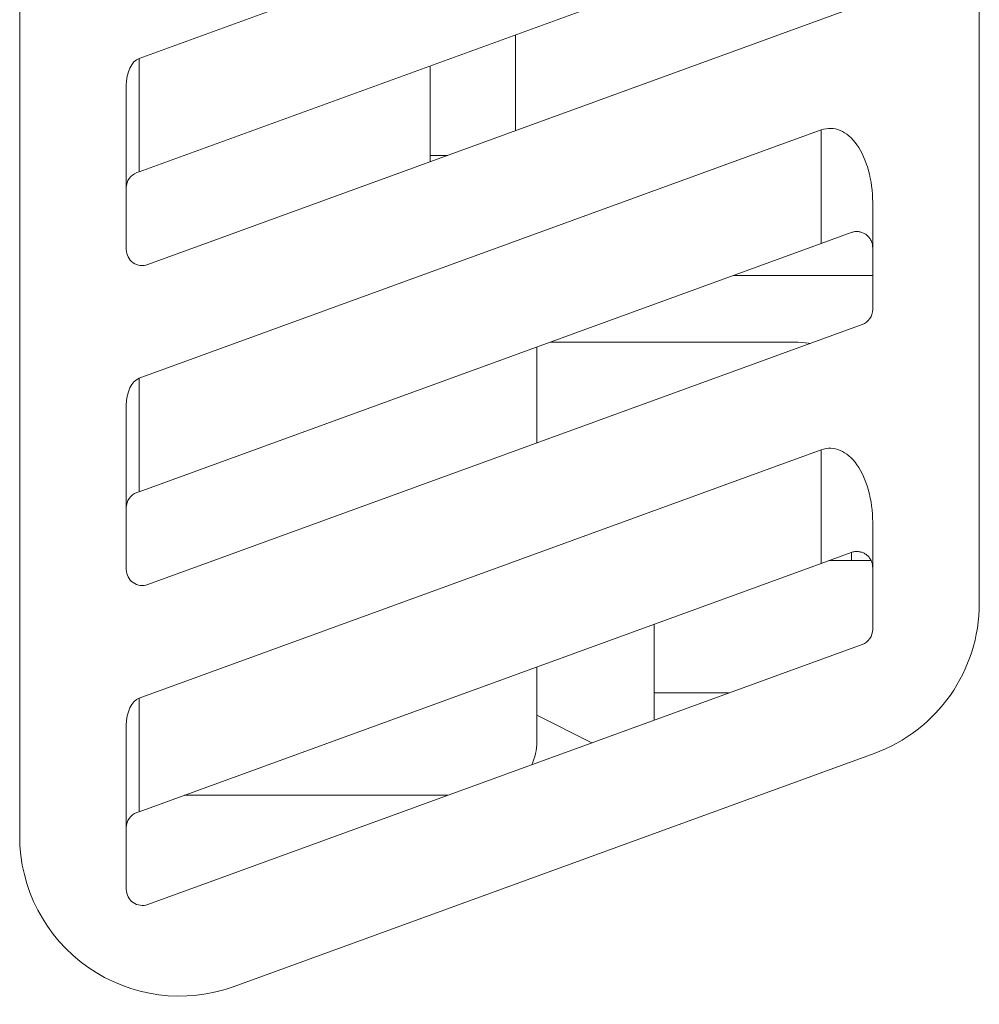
# Model space of a CAD drawing. Header units: millimetres. Extents: x -420 to 420, y -297 to 297.
# Tile 36 of 141: x -24 to -8, y -101 to -84. Entities that reach past the tile are written whole.
import ezdxf

# ---------------------------------------------------------------- set-up
doc = ezdxf.new("R2010")
doc.units = ezdxf.units.MM
doc.header["$MEASUREMENT"] = 0
doc.layers.add('layer 1', color=7, linetype='Continuous')

msp = doc.modelspace()

# ---------------------------------------------------------------- linework, layer by layer
at = {"layer": 'layer 1', "color": 7, "lineweight": 9}
for points in [[(-7.5567, -70.6429), (-7.5567, -70.6429), (-7.5567, -94.3202), (-7.5567, -94.3202)], [(-24.195, -98.3574), (-24.195, -98.3574), (-24.195, -74.6803), (-24.195, -74.6803)], [(-22.126, -84.8739), (-22.126, -84.8739), (-10.2967, -80.5684), (-10.2967, -80.5684)], [(-10.2967, -82.5358), (-10.2967, -82.5358), (-22.126, -86.8412), (-22.126, -86.8412)], [(-21.9742, -88.4498), (-21.9742, -88.4498), (-9.5879, -83.9416), (-9.5879, -83.9416)], [(-15.5986, -84.4655), (-15.5986, -84.4655), (-15.5986, -86.1293), (-15.5986, -86.1293)], [(-22.126, -84.8739), (-22.2544, -84.9206), (-22.3463, -85.1173), (-22.3463, -85.3451)], [(-22.126, -84.8739), (-22.2544, -84.9206), (-22.3463, -85.1173), (-22.3463, -85.3451)], [(-22.126, -84.8739), (-22.2544, -84.9206), (-22.3463, -85.1173), (-22.3463, -85.3451)], [(-22.126, -84.8739), (-22.2544, -84.9206), (-22.3463, -85.1173), (-22.3463, -85.3451)], [(-22.126, -84.8739), (-22.2544, -84.9206), (-22.3463, -85.1173), (-22.3463, -85.3451)], [(-22.126, -84.8739), (-22.2544, -84.9206), (-22.3463, -85.1173), (-22.3463, -85.3451)], [(-22.126, -84.8739), (-22.2544, -84.9206), (-22.3463, -85.1173), (-22.3463, -85.3451)], [(-22.126, -84.8739), (-22.2544, -84.9206), (-22.3463, -85.1173), (-22.3463, -85.3451)], [(-22.126, -84.8739), (-22.2544, -84.9206), (-22.3463, -85.1173), (-22.3463, -85.3451)], [(-22.126, -84.8739), (-22.2544, -84.9206), (-22.3463, -85.1173), (-22.3463, -85.3451)], [(-22.126, -84.8739), (-22.2544, -84.9206), (-22.3463, -85.1173), (-22.3463, -85.3451)], [(-22.126, -84.8739), (-22.2544, -84.9206), (-22.3463, -85.1173), (-22.3463, -85.3451)], [(-22.126, -84.8739), (-22.2544, -84.9206), (-22.3463, -85.1173), (-22.3463, -85.3451)], [(-22.126, -84.8739), (-22.2544, -84.9206), (-22.3463, -85.1173), (-22.3463, -85.3451)], [(-22.126, -84.8739), (-22.2544, -84.9206), (-22.3463, -85.1173), (-22.3463, -85.3451)], [(-22.126, -84.874), (-22.2544, -84.9206), (-22.3463, -85.1173), (-22.3463, -85.3451)], [(-22.126, -84.874), (-22.2544, -84.9206), (-22.3463, -85.1173), (-22.3463, -85.3451)], [(-22.126, -84.874), (-22.2544, -84.9206), (-22.3463, -85.1173), (-22.3463, -85.3451)], [(-22.126, -84.874), (-22.2544, -84.9206), (-22.3463, -85.1173), (-22.3463, -85.3451)], [(-22.126, -84.874), (-22.2544, -84.9206), (-22.3463, -85.1173), (-22.3463, -85.3451)], [(-22.126, -84.874), (-22.2544, -84.9206), (-22.3463, -85.1173), (-22.3463, -85.3451)], [(-22.126, -84.8739), (-22.126, -84.8739), (-22.126, -84.874), (-22.126, -84.874)], [(-22.126, -84.8739), (-22.126, -84.8739), (-22.126, -86.8412), (-22.126, -86.8412)], [(-17.0775, -85.0038), (-17.0775, -85.0038), (-17.0775, -86.5562), (-17.0775, -86.5562)], [(-22.3463, -85.3451), (-22.3463, -85.3451), (-22.3463, -85.3451), (-22.3463, -85.3451)], [(-22.3463, -85.3451), (-22.3463, -85.3451), (-22.3463, -88.1893), (-22.3463, -88.1893)], [(-22.126, -90.42), (-22.126, -90.42), (-10.2967, -86.1145), (-10.2967, -86.1145)], [(-10.2967, -86.1145), (-10.2967, -86.1145), (-10.2967, -86.1145), (-10.2967, -86.1145)], [(-10.2967, -88.0819), (-10.2967, -88.0819), (-10.2967, -86.1145), (-10.2967, -86.1145)], [(-9.6786, -86.3744), (-9.6786, -86.3744), (-9.6786, -86.3744), (-9.6786, -86.3744)], [(-17.0775, -86.6677), (-17.0775, -86.6677), (-17.0775, -86.5562), (-17.0775, -86.5562)], [(-17.0775, -86.5562), (-17.0775, -86.5562), (-16.7714, -86.5562), (-16.7714, -86.5562)], [(-22.1639, -86.8551), (-22.2735, -86.8949), (-22.3463, -86.9991), (-22.3463, -87.1156)], [(-22.126, -86.8412), (-22.126, -86.8412), (-22.1639, -86.8551), (-22.1639, -86.8551)], [(-9.4054, -89.2272), (-9.4054, -89.2272), (-9.4054, -87.3709), (-9.4054, -87.3709)], [(-9.4054, -87.3709), (-9.4054, -87.3709), (-9.4054, -87.3709), (-9.4054, -87.3709)], [(-9.7775, -87.893), (-9.7775, -87.893), (-10.2967, -88.0819), (-10.2967, -88.0819)], [(-10.2967, -88.0819), (-10.2967, -88.0819), (-22.126, -92.3874), (-22.126, -92.3874)], [(-11.8191, -88.636), (-11.8191, -88.636), (-9.4054, -88.636), (-9.4054, -88.636)], [(-9.5879, -89.4877), (-9.4782, -89.4479), (-9.4054, -89.3436), (-9.4054, -89.2272)], [(-21.9742, -93.9959), (-21.9742, -93.9959), (-9.5879, -89.4877), (-9.5879, -89.4877)], [(-15.2288, -89.877), (-15.2288, -89.877), (-15.2288, -91.5408), (-15.2288, -91.5408)], [(-10.6995, -89.7914), (-10.6995, -89.7914), (-14.9937, -89.7914), (-14.9937, -89.7914)], [(-22.126, -90.42), (-22.2544, -90.4667), (-22.3463, -90.6634), (-22.3463, -90.8912)], [(-22.126, -90.42), (-22.2544, -90.4667), (-22.3463, -90.6634), (-22.3463, -90.8912)], [(-22.126, -90.42), (-22.2544, -90.4667), (-22.3463, -90.6634), (-22.3463, -90.8912)], [(-22.126, -90.42), (-22.2544, -90.4667), (-22.3463, -90.6634), (-22.3463, -90.8912)], [(-22.126, -90.42), (-22.2544, -90.4667), (-22.3463, -90.6634), (-22.3463, -90.8912)], [(-22.126, -90.42), (-22.2544, -90.4667), (-22.3463, -90.6634), (-22.3463, -90.8912)], [(-22.126, -90.42), (-22.2544, -90.4667), (-22.3463, -90.6634), (-22.3463, -90.8912)], [(-22.126, -90.42), (-22.2544, -90.4667), (-22.3463, -90.6634), (-22.3463, -90.8912)], [(-22.126, -90.42), (-22.2544, -90.4667), (-22.3463, -90.6634), (-22.3463, -90.8912)], [(-22.126, -90.42), (-22.2544, -90.4667), (-22.3463, -90.6634), (-22.3463, -90.8912)], [(-22.126, -90.42), (-22.2544, -90.4667), (-22.3463, -90.6634), (-22.3463, -90.8912)], [(-22.126, -90.42), (-22.2544, -90.4667), (-22.3463, -90.6634), (-22.3463, -90.8912)], [(-22.126, -90.42), (-22.2544, -90.4667), (-22.3463, -90.6634), (-22.3463, -90.8912)], [(-22.126, -90.42), (-22.2544, -90.4667), (-22.3463, -90.6634), (-22.3463, -90.8912)], [(-22.126, -90.42), (-22.2544, -90.4667), (-22.3463, -90.6634), (-22.3463, -90.8912)], [(-22.126, -90.4201), (-22.2544, -90.4667), (-22.3463, -90.6634), (-22.3463, -90.8912)], [(-22.126, -90.4201), (-22.2544, -90.4667), (-22.3463, -90.6634), (-22.3463, -90.8912)], [(-22.126, -90.4201), (-22.2544, -90.4667), (-22.3463, -90.6634), (-22.3463, -90.8912)], [(-22.126, -90.4201), (-22.2544, -90.4667), (-22.3463, -90.6634), (-22.3463, -90.8912)], [(-22.126, -90.4201), (-22.2544, -90.4667), (-22.3463, -90.6634), (-22.3463, -90.8912)], [(-22.126, -90.4201), (-22.2544, -90.4667), (-22.3463, -90.6634), (-22.3463, -90.8912)], [(-22.126, -90.42), (-22.126, -90.42), (-22.126, -90.4201), (-22.126, -90.4201)], [(-22.126, -90.42), (-22.126, -90.42), (-22.126, -92.3874), (-22.126, -92.3874)], [(-22.3463, -90.8912), (-22.3463, -90.8912), (-22.3463, -90.8912), (-22.3463, -90.8912)], [(-22.3463, -90.8912), (-22.3463, -90.8912), (-22.3463, -93.7354), (-22.3463, -93.7354)], [(-22.126, -95.9661), (-22.126, -95.9661), (-10.2967, -91.6606), (-10.2967, -91.6606)], [(-10.2967, -91.6606), (-10.2967, -91.6606), (-10.2967, -91.6606), (-10.2967, -91.6606)], [(-10.2967, -93.628), (-10.2967, -93.628), (-10.2967, -91.6606), (-10.2967, -91.6606)], [(-9.6786, -91.9206), (-9.6786, -91.9206), (-9.6786, -91.9206), (-9.6786, -91.9206)], [(-22.1639, -92.4012), (-22.2735, -92.441), (-22.3463, -92.5452), (-22.3463, -92.6617)], [(-22.126, -92.3874), (-22.126, -92.3874), (-22.1639, -92.4012), (-22.1639, -92.4012)], [(-9.4054, -94.7733), (-9.4054, -94.7733), (-9.4054, -92.917), (-9.4054, -92.917)], [(-9.4054, -92.917), (-9.4054, -92.917), (-9.4054, -92.917), (-9.4054, -92.917)], [(-9.7775, -93.4391), (-9.7775, -93.4391), (-10.2967, -93.628), (-10.2967, -93.628)], [(-9.7751, -93.5812), (-9.7751, -93.5812), (-9.7751, -93.4385), (-9.7751, -93.4385)], [(-10.2967, -93.628), (-10.2967, -93.628), (-22.126, -97.9335), (-22.126, -97.9335)], [(-10.1684, -93.5812), (-10.1684, -93.5812), (-9.4342, -93.5812), (-9.4342, -93.5812)], [(-9.3814, -96.9259), (-8.2858, -96.5273), (-7.5567, -95.486), (-7.5567, -94.3202)], [(-13.1952, -95.8749), (-13.1952, -95.8749), (-13.1952, -94.6829), (-13.1952, -94.6829)], [(-9.5879, -95.0338), (-9.4782, -94.994), (-9.4054, -94.8898), (-9.4054, -94.7733)], [(-21.9742, -99.542), (-21.9742, -99.542), (-9.5879, -95.0338), (-9.5879, -95.0338)], [(-15.2288, -95.4231), (-15.2288, -95.4231), (-15.2288, -96.724), (-15.2288, -96.724)], [(-13.1952, -95.8749), (-13.1952, -95.8749), (-11.8987, -95.8749), (-11.8987, -95.8749)], [(-13.1952, -96.3467), (-13.1952, -96.3467), (-13.1952, -95.8749), (-13.1952, -95.8749)], [(-22.126, -95.9661), (-22.2544, -96.0128), (-22.3463, -96.2095), (-22.3463, -96.4373)], [(-22.126, -95.9661), (-22.2544, -96.0128), (-22.3463, -96.2095), (-22.3463, -96.4373)], [(-22.126, -95.9661), (-22.2544, -96.0128), (-22.3463, -96.2095), (-22.3463, -96.4373)], [(-22.126, -95.9661), (-22.2544, -96.0128), (-22.3463, -96.2095), (-22.3463, -96.4373)], [(-22.126, -95.9661), (-22.2544, -96.0128), (-22.3463, -96.2095), (-22.3463, -96.4373)], [(-22.126, -95.9661), (-22.2544, -96.0128), (-22.3463, -96.2095), (-22.3463, -96.4373)], [(-22.126, -95.9661), (-22.2544, -96.0128), (-22.3463, -96.2095), (-22.3463, -96.4373)], [(-22.126, -95.9661), (-22.2544, -96.0128), (-22.3463, -96.2095), (-22.3463, -96.4373)], [(-22.126, -95.9661), (-22.2544, -96.0128), (-22.3463, -96.2095), (-22.3463, -96.4373)], [(-22.126, -95.9661), (-22.2544, -96.0128), (-22.3463, -96.2095), (-22.3463, -96.4373)], [(-22.126, -95.9661), (-22.2544, -96.0128), (-22.3463, -96.2095), (-22.3463, -96.4373)], [(-22.126, -95.9661), (-22.2544, -96.0128), (-22.3463, -96.2095), (-22.3463, -96.4373)], [(-22.126, -95.9661), (-22.2544, -96.0128), (-22.3463, -96.2095), (-22.3463, -96.4373)], [(-22.126, -95.9661), (-22.2544, -96.0128), (-22.3463, -96.2095), (-22.3463, -96.4373)], [(-22.126, -95.9661), (-22.2544, -96.0128), (-22.3463, -96.2095), (-22.3463, -96.4373)], [(-22.126, -95.9663), (-22.2544, -96.0128), (-22.3463, -96.2095), (-22.3463, -96.4373)], [(-22.126, -95.9663), (-22.2544, -96.0128), (-22.3463, -96.2095), (-22.3463, -96.4373)], [(-22.126, -95.9663), (-22.2544, -96.0128), (-22.3463, -96.2095), (-22.3463, -96.4373)], [(-22.126, -95.9663), (-22.2544, -96.0128), (-22.3463, -96.2095), (-22.3463, -96.4373)], [(-22.126, -95.9663), (-22.2544, -96.0128), (-22.3463, -96.2095), (-22.3463, -96.4373)], [(-22.126, -95.9663), (-22.2544, -96.0128), (-22.3463, -96.2095), (-22.3463, -96.4373)], [(-22.126, -95.9661), (-22.126, -95.9661), (-22.126, -95.9663), (-22.126, -95.9663)], [(-22.126, -95.9661), (-22.126, -95.9661), (-22.126, -97.9335), (-22.126, -97.9335)], [(-14.2738, -96.7394), (-14.2738, -96.7394), (-15.2288, -96.2619), (-15.2288, -96.2619)], [(-22.3463, -96.4373), (-22.3463, -96.4373), (-22.3463, -96.4373), (-22.3463, -96.4373)], [(-22.3463, -96.4373), (-22.3463, -96.4373), (-22.3463, -99.2815), (-22.3463, -99.2815)], [(-15.3176, -97.1193), (-15.2591, -96.9956), (-15.2288, -96.8607), (-15.2288, -96.724)], [(-9.3814, -96.9259), (-9.3814, -96.9259), (-20.4736, -100.9633), (-20.4736, -100.9633)], [(-21.3427, -97.6484), (-21.3427, -97.6484), (-16.7714, -97.6484), (-16.7714, -97.6484)], [(-22.1639, -97.9473), (-22.2735, -97.9871), (-22.3463, -98.0913), (-22.3463, -98.2078)], [(-22.126, -97.9335), (-22.126, -97.9335), (-22.1639, -97.9473), (-22.1639, -97.9473)]]:
    msp.add_open_spline(points, degree=3, dxfattribs=at)
for points, knots in [([(-9.4054, -87.3709), (-9.4054, -86.9842), (-9.5058, -86.6181), (-9.6786, -86.3744), (-9.6786, -86.3744), (-9.8517, -86.1306), (-10.0787, -86.0352), (-10.2967, -86.1145)], [0, 0, 0, 0, 0.3333333, 0.3333333, 0.3333333, 0.3333333, 1, 1, 1, 1]), ([(-9.4054, -87.3709), (-9.4054, -86.9842), (-9.5058, -86.6181), (-9.6786, -86.3744), (-9.6786, -86.3744), (-9.8517, -86.1306), (-10.0787, -86.0352), (-10.2967, -86.1145)], [0, 0, 0, 0, 0.3333333, 0.3333333, 0.3333333, 0.3333333, 1, 1, 1, 1]), ([(-9.4054, -87.3709), (-9.4054, -86.9842), (-9.5058, -86.6181), (-9.6786, -86.3744), (-9.6786, -86.3744), (-9.8517, -86.1306), (-10.0787, -86.0352), (-10.2967, -86.1145)], [0, 0, 0, 0, 0.3333333, 0.3333333, 0.3333333, 0.3333333, 1, 1, 1, 1]), ([(-9.4054, -87.3709), (-9.4054, -86.9842), (-9.5058, -86.6181), (-9.6786, -86.3744), (-9.6786, -86.3744), (-9.8517, -86.1306), (-10.0787, -86.0352), (-10.2967, -86.1145)], [0, 0, 0, 0, 0.3333333, 0.3333333, 0.3333333, 0.3333333, 1, 1, 1, 1]), ([(-9.4054, -87.3709), (-9.4054, -86.9842), (-9.5058, -86.6181), (-9.6786, -86.3744), (-9.6786, -86.3744), (-9.8517, -86.1306), (-10.0787, -86.0352), (-10.2967, -86.1145)], [0, 0, 0, 0, 0.3333333, 0.3333333, 0.3333333, 0.3333333, 1, 1, 1, 1]), ([(-9.4054, -87.3709), (-9.4054, -86.9842), (-9.5058, -86.6181), (-9.6786, -86.3744), (-9.6786, -86.3744), (-9.8517, -86.1306), (-10.0787, -86.0352), (-10.2967, -86.1145)], [0, 0, 0, 0, 0.3333333, 0.3333333, 0.3333333, 0.3333333, 1, 1, 1, 1]), ([(-9.4054, -87.3709), (-9.4054, -86.9842), (-9.5058, -86.6181), (-9.6786, -86.3744), (-9.6786, -86.3744), (-9.8517, -86.1306), (-10.0787, -86.0352), (-10.2967, -86.1145)], [0, 0, 0, 0, 0.3333333, 0.3333333, 0.3333333, 0.3333333, 1, 1, 1, 1]), ([(-9.4054, -87.3709), (-9.4054, -86.9842), (-9.5058, -86.6181), (-9.6786, -86.3744), (-9.6786, -86.3744), (-9.8517, -86.1306), (-10.0787, -86.0352), (-10.2967, -86.1145)], [0, 0, 0, 0, 0.3333333, 0.3333333, 0.3333333, 0.3333333, 1, 1, 1, 1]), ([(-9.4054, -87.3709), (-9.4054, -86.9842), (-9.5058, -86.6181), (-9.6786, -86.3744), (-9.6786, -86.3744), (-9.8517, -86.1306), (-10.0787, -86.0352), (-10.2967, -86.1145)], [0, 0, 0, 0, 0.3333333, 0.3333333, 0.3333333, 0.3333333, 1, 1, 1, 1]), ([(-9.4054, -87.3709), (-9.4054, -86.9842), (-9.5058, -86.6181), (-9.6786, -86.3744), (-9.6786, -86.3744), (-9.8517, -86.1306), (-10.0787, -86.0352), (-10.2967, -86.1145)], [0, 0, 0, 0, 0.3333333, 0.3333333, 0.3333333, 0.3333333, 1, 1, 1, 1]), ([(-9.4054, -87.3709), (-9.4054, -86.9842), (-9.5058, -86.6181), (-9.6786, -86.3744), (-9.6786, -86.3744), (-9.8517, -86.1306), (-10.0787, -86.0352), (-10.2967, -86.1145)], [0, 0, 0, 0, 0.3333333, 0.3333333, 0.3333333, 0.3333333, 1, 1, 1, 1]), ([(-9.4054, -87.3709), (-9.4054, -86.9842), (-9.5058, -86.6181), (-9.6786, -86.3744), (-9.6786, -86.3744), (-9.8517, -86.1306), (-10.0787, -86.0352), (-10.2967, -86.1145)], [0, 0, 0, 0, 0.3333333, 0.3333333, 0.3333333, 0.3333333, 1, 1, 1, 1]), ([(-9.4054, -87.3709), (-9.4054, -86.9842), (-9.5058, -86.6181), (-9.6786, -86.3744), (-9.6786, -86.3744), (-9.8517, -86.1306), (-10.0787, -86.0352), (-10.2967, -86.1145)], [0, 0, 0, 0, 0.3333333, 0.3333333, 0.3333333, 0.3333333, 1, 1, 1, 1]), ([(-9.4054, -87.3709), (-9.4054, -86.9842), (-9.5058, -86.6181), (-9.6786, -86.3744), (-9.6786, -86.3744), (-9.8517, -86.1306), (-10.0787, -86.0352), (-10.2967, -86.1145)], [0, 0, 0, 0, 0.3333333, 0.3333333, 0.3333333, 0.3333333, 1, 1, 1, 1]), ([(-9.4054, -87.3709), (-9.4054, -86.9842), (-9.5058, -86.6181), (-9.6786, -86.3744), (-9.6786, -86.3744), (-9.8517, -86.1306), (-10.0787, -86.0352), (-10.2967, -86.1145)], [0, 0, 0, 0, 0.3333333, 0.3333333, 0.3333333, 0.3333333, 1, 1, 1, 1]), ([(-9.4054, -87.3709), (-9.4054, -86.9842), (-9.5058, -86.6181), (-9.6786, -86.3744), (-9.6786, -86.3744), (-9.8517, -86.1306), (-10.0787, -86.0352), (-10.2967, -86.1145)], [0, 0, 0, 0, 0.3333333, 0.3333333, 0.3333333, 0.3333333, 1, 1, 1, 1]), ([(-9.4054, -87.3709), (-9.4054, -86.9842), (-9.5058, -86.6181), (-9.6786, -86.3744), (-9.6786, -86.3744), (-9.8517, -86.1306), (-10.0787, -86.0352), (-10.2967, -86.1145)], [0, 0, 0, 0, 0.3333333, 0.3333333, 0.3333333, 0.3333333, 1, 1, 1, 1]), ([(-9.4054, -87.3709), (-9.4054, -86.9842), (-9.5058, -86.6181), (-9.6786, -86.3744), (-9.6786, -86.3744), (-9.8517, -86.1306), (-10.0787, -86.0352), (-10.2967, -86.1145)], [0, 0, 0, 0, 0.3333333, 0.3333333, 0.3333333, 0.3333333, 1, 1, 1, 1]), ([(-9.4054, -87.3709), (-9.4054, -86.9842), (-9.5058, -86.6181), (-9.6786, -86.3744), (-9.6786, -86.3744), (-9.8517, -86.1306), (-10.0787, -86.0352), (-10.2967, -86.1145)], [0, 0, 0, 0, 0.3333333, 0.3333333, 0.3333333, 0.3333333, 1, 1, 1, 1]), ([(-9.4054, -87.3709), (-9.4054, -86.9842), (-9.5058, -86.6181), (-9.6786, -86.3744), (-9.6786, -86.3744), (-9.8517, -86.1306), (-10.0787, -86.0352), (-10.2967, -86.1145)], [0, 0, 0, 0, 0.3333333, 0.3333333, 0.3333333, 0.3333333, 1, 1, 1, 1]), ([(-9.4054, -87.3709), (-9.4054, -86.9842), (-9.5058, -86.6181), (-9.6786, -86.3744), (-9.6786, -86.3744), (-9.8517, -86.1306), (-10.0787, -86.0352), (-10.2967, -86.1145)], [0, 0, 0, 0, 0.3333333, 0.3333333, 0.3333333, 0.3333333, 1, 1, 1, 1]), ([(-9.7775, -87.893), (-9.7572, -87.8871), (-9.7369, -87.8811), (-9.7164, -87.8782), (-9.7164, -87.8782), (-9.6953, -87.8752), (-9.674, -87.8754), (-9.6533, -87.8778), (-9.6533, -87.8778), (-9.6332, -87.88), (-9.6134, -87.8843), (-9.5947, -87.8906), (-9.5947, -87.8906), (-9.5755, -87.8969), (-9.5574, -87.9054), (-9.5405, -87.9153), (-9.5405, -87.9153), (-9.5221, -87.9264), (-9.5052, -87.9394), (-9.4903, -87.9538), (-9.4903, -87.9538), (-9.4749, -87.9686), (-9.4614, -87.985), (-9.4501, -88.0024), (-9.4501, -88.0024), (-9.4376, -88.0216), (-9.4276, -88.0423), (-9.4204, -88.0638), (-9.4204, -88.0638), (-9.4128, -88.0856), (-9.4082, -88.1083), (-9.4063, -88.1311), (-9.4063, -88.1311), (-9.4058, -88.1374), (-9.4056, -88.1435), (-9.4054, -88.1498), (-9.4054, -88.1498), (-9.4054, -88.1511), (-9.4054, -88.1523), (-9.4054, -88.1535)], [0, 0, 0, 0, 0.0909091, 0.0909091, 0.0909091, 0.0909091, 0.1818182, 0.1818182, 0.1818182, 0.1818182, 0.2727273, 0.2727273, 0.2727273, 0.2727273, 0.3636364, 0.3636364, 0.3636364, 0.3636364, 0.4545455, 0.4545455, 0.4545455, 0.4545455, 0.5454545, 0.5454545, 0.5454545, 0.5454545, 0.6363636, 0.6363636, 0.6363636, 0.6363636, 0.7272727, 0.7272727, 0.7272727, 0.7272727, 0.8181818, 0.8181818, 0.8181818, 0.8181818, 1, 1, 1, 1]), ([(-22.3463, -88.1893), (-22.3463, -88.2797), (-22.3021, -88.3646), (-22.228, -88.4163), (-22.228, -88.4163), (-22.1539, -88.4683), (-22.0592, -88.4809), (-21.9742, -88.4498)], [0, 0, 0, 0, 0.3333333, 0.3333333, 0.3333333, 0.3333333, 1, 1, 1, 1]), ([(-10.4891, -89.8156), (-10.4891, -89.8156), (-10.5192, -89.8092), (-10.5192, -89.8092), (-10.5192, -89.8092), (-10.5192, -89.8092), (-10.6995, -89.7914), (-10.6995, -89.7914)], [0, 0, 0, 0, 0.3333333, 0.3333333, 0.3333333, 0.3333333, 1, 1, 1, 1]), ([(-9.4054, -92.917), (-9.4054, -92.5303), (-9.5058, -92.1642), (-9.6786, -91.9206), (-9.6786, -91.9206), (-9.8517, -91.6767), (-10.0787, -91.5813), (-10.2967, -91.6606)], [0, 0, 0, 0, 0.3333333, 0.3333333, 0.3333333, 0.3333333, 1, 1, 1, 1]), ([(-9.4054, -92.917), (-9.4054, -92.5303), (-9.5058, -92.1642), (-9.6786, -91.9206), (-9.6786, -91.9206), (-9.8517, -91.6767), (-10.0787, -91.5813), (-10.2967, -91.6606)], [0, 0, 0, 0, 0.3333333, 0.3333333, 0.3333333, 0.3333333, 1, 1, 1, 1]), ([(-9.4054, -92.917), (-9.4054, -92.5303), (-9.5058, -92.1642), (-9.6786, -91.9206), (-9.6786, -91.9206), (-9.8517, -91.6767), (-10.0787, -91.5813), (-10.2967, -91.6606)], [0, 0, 0, 0, 0.3333333, 0.3333333, 0.3333333, 0.3333333, 1, 1, 1, 1]), ([(-9.4054, -92.917), (-9.4054, -92.5303), (-9.5058, -92.1642), (-9.6786, -91.9206), (-9.6786, -91.9206), (-9.8517, -91.6767), (-10.0787, -91.5813), (-10.2967, -91.6606)], [0, 0, 0, 0, 0.3333333, 0.3333333, 0.3333333, 0.3333333, 1, 1, 1, 1]), ([(-9.4054, -92.917), (-9.4054, -92.5303), (-9.5058, -92.1642), (-9.6786, -91.9206), (-9.6786, -91.9206), (-9.8517, -91.6767), (-10.0787, -91.5813), (-10.2967, -91.6606)], [0, 0, 0, 0, 0.3333333, 0.3333333, 0.3333333, 0.3333333, 1, 1, 1, 1]), ([(-9.4054, -92.917), (-9.4054, -92.5303), (-9.5058, -92.1642), (-9.6786, -91.9206), (-9.6786, -91.9206), (-9.8517, -91.6767), (-10.0787, -91.5813), (-10.2967, -91.6606)], [0, 0, 0, 0, 0.3333333, 0.3333333, 0.3333333, 0.3333333, 1, 1, 1, 1]), ([(-9.4054, -92.917), (-9.4054, -92.5303), (-9.5058, -92.1642), (-9.6786, -91.9206), (-9.6786, -91.9206), (-9.8517, -91.6767), (-10.0787, -91.5813), (-10.2967, -91.6606)], [0, 0, 0, 0, 0.3333333, 0.3333333, 0.3333333, 0.3333333, 1, 1, 1, 1]), ([(-9.4054, -92.917), (-9.4054, -92.5303), (-9.5058, -92.1642), (-9.6786, -91.9206), (-9.6786, -91.9206), (-9.8517, -91.6767), (-10.0787, -91.5813), (-10.2967, -91.6606)], [0, 0, 0, 0, 0.3333333, 0.3333333, 0.3333333, 0.3333333, 1, 1, 1, 1]), ([(-9.4054, -92.917), (-9.4054, -92.5303), (-9.5058, -92.1642), (-9.6786, -91.9206), (-9.6786, -91.9206), (-9.8517, -91.6767), (-10.0787, -91.5813), (-10.2967, -91.6606)], [0, 0, 0, 0, 0.3333333, 0.3333333, 0.3333333, 0.3333333, 1, 1, 1, 1]), ([(-9.4054, -92.917), (-9.4054, -92.5303), (-9.5058, -92.1642), (-9.6786, -91.9206), (-9.6786, -91.9206), (-9.8517, -91.6767), (-10.0787, -91.5813), (-10.2967, -91.6606)], [0, 0, 0, 0, 0.3333333, 0.3333333, 0.3333333, 0.3333333, 1, 1, 1, 1]), ([(-9.4054, -92.917), (-9.4054, -92.5303), (-9.5058, -92.1642), (-9.6786, -91.9206), (-9.6786, -91.9206), (-9.8517, -91.6767), (-10.0787, -91.5813), (-10.2967, -91.6606)], [0, 0, 0, 0, 0.3333333, 0.3333333, 0.3333333, 0.3333333, 1, 1, 1, 1]), ([(-9.4054, -92.917), (-9.4054, -92.5303), (-9.5058, -92.1642), (-9.6786, -91.9206), (-9.6786, -91.9206), (-9.8517, -91.6767), (-10.0787, -91.5813), (-10.2967, -91.6606)], [0, 0, 0, 0, 0.3333333, 0.3333333, 0.3333333, 0.3333333, 1, 1, 1, 1]), ([(-9.4054, -92.917), (-9.4054, -92.5303), (-9.5058, -92.1642), (-9.6786, -91.9206), (-9.6786, -91.9206), (-9.8517, -91.6767), (-10.0787, -91.5813), (-10.2967, -91.6606)], [0, 0, 0, 0, 0.3333333, 0.3333333, 0.3333333, 0.3333333, 1, 1, 1, 1]), ([(-9.4054, -92.917), (-9.4054, -92.5303), (-9.5058, -92.1642), (-9.6786, -91.9206), (-9.6786, -91.9206), (-9.8517, -91.6767), (-10.0787, -91.5813), (-10.2967, -91.6606)], [0, 0, 0, 0, 0.3333333, 0.3333333, 0.3333333, 0.3333333, 1, 1, 1, 1]), ([(-9.4054, -92.917), (-9.4054, -92.5303), (-9.5058, -92.1642), (-9.6786, -91.9206), (-9.6786, -91.9206), (-9.8517, -91.6767), (-10.0787, -91.5813), (-10.2967, -91.6606)], [0, 0, 0, 0, 0.3333333, 0.3333333, 0.3333333, 0.3333333, 1, 1, 1, 1]), ([(-9.4054, -92.917), (-9.4054, -92.5303), (-9.5058, -92.1642), (-9.6786, -91.9206), (-9.6786, -91.9206), (-9.8517, -91.6767), (-10.0787, -91.5813), (-10.2967, -91.6606)], [0, 0, 0, 0, 0.3333333, 0.3333333, 0.3333333, 0.3333333, 1, 1, 1, 1]), ([(-9.4054, -92.917), (-9.4054, -92.5303), (-9.5058, -92.1642), (-9.6786, -91.9206), (-9.6786, -91.9206), (-9.8517, -91.6767), (-10.0787, -91.5813), (-10.2967, -91.6606)], [0, 0, 0, 0, 0.3333333, 0.3333333, 0.3333333, 0.3333333, 1, 1, 1, 1]), ([(-9.4054, -92.917), (-9.4054, -92.5303), (-9.5058, -92.1642), (-9.6786, -91.9206), (-9.6786, -91.9206), (-9.8517, -91.6767), (-10.0787, -91.5813), (-10.2967, -91.6606)], [0, 0, 0, 0, 0.3333333, 0.3333333, 0.3333333, 0.3333333, 1, 1, 1, 1]), ([(-9.4054, -92.917), (-9.4054, -92.5303), (-9.5058, -92.1642), (-9.6786, -91.9206), (-9.6786, -91.9206), (-9.8517, -91.6767), (-10.0787, -91.5813), (-10.2967, -91.6606)], [0, 0, 0, 0, 0.3333333, 0.3333333, 0.3333333, 0.3333333, 1, 1, 1, 1]), ([(-9.4054, -92.917), (-9.4054, -92.5303), (-9.5058, -92.1642), (-9.6786, -91.9206), (-9.6786, -91.9206), (-9.8517, -91.6767), (-10.0787, -91.5813), (-10.2967, -91.6606)], [0, 0, 0, 0, 0.3333333, 0.3333333, 0.3333333, 0.3333333, 1, 1, 1, 1]), ([(-9.4054, -92.917), (-9.4054, -92.5303), (-9.5058, -92.1642), (-9.6786, -91.9206), (-9.6786, -91.9206), (-9.8517, -91.6767), (-10.0787, -91.5813), (-10.2967, -91.6606)], [0, 0, 0, 0, 0.3333333, 0.3333333, 0.3333333, 0.3333333, 1, 1, 1, 1]), ([(-9.7775, -93.4391), (-9.7572, -93.4332), (-9.7369, -93.4272), (-9.7164, -93.4243), (-9.7164, -93.4243), (-9.6953, -93.4213), (-9.674, -93.4215), (-9.6533, -93.4239), (-9.6533, -93.4239), (-9.6332, -93.4261), (-9.6134, -93.4304), (-9.5947, -93.4367), (-9.5947, -93.4367), (-9.5755, -93.443), (-9.5574, -93.4515), (-9.5405, -93.4614), (-9.5405, -93.4614), (-9.5221, -93.4725), (-9.5052, -93.4855), (-9.4903, -93.4999), (-9.4903, -93.4999), (-9.4749, -93.5147), (-9.4614, -93.5311), (-9.4501, -93.5485), (-9.4501, -93.5485), (-9.4376, -93.5677), (-9.4276, -93.5885), (-9.4204, -93.6099), (-9.4204, -93.6099), (-9.4128, -93.6317), (-9.4082, -93.6545), (-9.4063, -93.6772), (-9.4063, -93.6772), (-9.4058, -93.6835), (-9.4056, -93.6896), (-9.4054, -93.6959), (-9.4054, -93.6959), (-9.4054, -93.6972), (-9.4054, -93.6985), (-9.4054, -93.6996)], [0, 0, 0, 0, 0.0909091, 0.0909091, 0.0909091, 0.0909091, 0.1818182, 0.1818182, 0.1818182, 0.1818182, 0.2727273, 0.2727273, 0.2727273, 0.2727273, 0.3636364, 0.3636364, 0.3636364, 0.3636364, 0.4545455, 0.4545455, 0.4545455, 0.4545455, 0.5454545, 0.5454545, 0.5454545, 0.5454545, 0.6363636, 0.6363636, 0.6363636, 0.6363636, 0.7272727, 0.7272727, 0.7272727, 0.7272727, 0.8181818, 0.8181818, 0.8181818, 0.8181818, 1, 1, 1, 1]), ([(-22.3463, -93.7354), (-22.3463, -93.8258), (-22.3021, -93.9107), (-22.228, -93.9624), (-22.228, -93.9624), (-22.1539, -94.0144), (-22.0592, -94.027), (-21.9742, -93.9959)], [0, 0, 0, 0, 0.3333333, 0.3333333, 0.3333333, 0.3333333, 1, 1, 1, 1]), ([(-24.195, -98.3574), (-24.195, -99.2621), (-23.7537, -100.1099), (-23.0126, -100.6289), (-23.0126, -100.6289), (-22.2714, -101.148), (-21.3238, -101.2726), (-20.4736, -100.9633)], [0, 0, 0, 0, 0.3333333, 0.3333333, 0.3333333, 0.3333333, 1, 1, 1, 1]), ([(-22.3463, -99.2815), (-22.3463, -99.3719), (-22.3021, -99.4568), (-22.228, -99.5085), (-22.228, -99.5085), (-22.1539, -99.5605), (-22.0592, -99.5731), (-21.9742, -99.542)], [0, 0, 0, 0, 0.3333333, 0.3333333, 0.3333333, 0.3333333, 1, 1, 1, 1])]:
    msp.add_open_spline(points, degree=3, knots=knots, dxfattribs=at)

doc.saveas('drawing.dxf')
